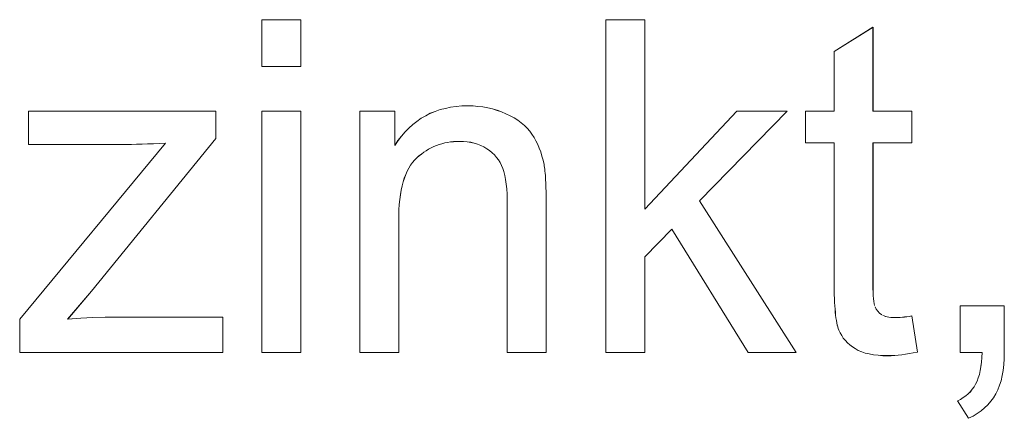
# Model space of a CAD drawing. Extents: x 229 to 926, y 37 to 878.
# Tile 71 of 194: x 319 to 326, y 804 to 807. Entities that reach past the tile are written whole.
import ezdxf

# ---------------------------------------------------------------- set-up
doc = ezdxf.new("R2010")
doc.units = 0
doc.layers.get('0').update_dxf_attribs({"lineweight": 13})
doc.layers.add('Beschriftung', color=7, linetype='Continuous', lineweight=25)
doc.layers.add('Beschriftung-A03ENJ5NI0', color=7, linetype='Continuous', lineweight=25)

# ---------------------------------------------------------------- blocks, each defined once
blk = doc.blocks.new('Referenz-A03ENJ5LI0', base_point=(255.7277, 65.704))
at = {"layer": 'Beschriftung', "color": 0, "lineweight": -2}
for p, q in [((320.7206, 806.709), (320.7206, 807.0615)), ((320.7206, 807.0615), (321.0127, 807.0615)), ((321.0127, 807.0615), (321.0127, 806.709)), ((323.3079, 804.5615), (323.3079, 807.0615)), ((323.3079, 807.0615), (323.6001, 807.0615)), ((323.6001, 807.0615), (323.6001, 805.6369)), ((325.0234, 806.8221), (325.3155, 807.0064)), ((325.3155, 807.0064), (325.3155, 806.3736)), ((325.0234, 806.3736), (325.0234, 806.8221)), ((321.0127, 806.709), (320.7206, 806.709)), ((322.0608, 806.3857), (322.1003, 806.395)), ((322.1003, 806.395), (322.1399, 806.4043)), ((322.1399, 806.4043), (322.1821, 806.409)), ((322.1821, 806.409), (322.2243, 806.4136)), ((322.2243, 806.4136), (322.2691, 806.4136)), ((322.2691, 806.4136), (322.3081, 806.4136)), ((322.3081, 806.4136), (322.3455, 806.4099)), ((322.3455, 806.4099), (322.3828, 806.4063)), ((322.3828, 806.4063), (322.4187, 806.399)), ((322.4187, 806.399), (322.4545, 806.3916)), ((322.4545, 806.3916), (322.4887, 806.3805)), ((318.9654, 806.1239), (318.9654, 806.3736)), ((318.9654, 806.3736), (320.3736, 806.3736)), ((320.3736, 806.3736), (320.3736, 806.1695)), ((320.7206, 804.5615), (320.7206, 806.3736)), ((320.7206, 806.3736), (321.0127, 806.3736)), ((321.0127, 806.3736), (321.0127, 804.5615)), ((321.4574, 804.5615), (321.4574, 806.3736)), ((321.4574, 806.3736), (321.7205, 806.3736)), ((321.7205, 806.3736), (321.7205, 806.1161)), ((321.8867, 806.2974), (321.9183, 806.3206)), ((321.9183, 806.3206), (321.9526, 806.3393)), ((321.9526, 806.3393), (321.9869, 806.3578)), ((321.9869, 806.3578), (322.0238, 806.3717)), ((322.0238, 806.3717), (322.0608, 806.3857)), ((322.4887, 806.3805), (322.523, 806.3695)), ((322.523, 806.3695), (322.5557, 806.3548)), ((322.5557, 806.3548), (322.5883, 806.3401)), ((322.5883, 806.3401), (322.6168, 806.3231)), ((322.6168, 806.3231), (322.6453, 806.3061)), ((323.6001, 805.6369), (324.2929, 806.3736)), ((324.6713, 806.3736), (324.0119, 805.7002)), ((324.2929, 806.3736), (324.6713, 806.3736)), ((324.8074, 806.1354), (324.8074, 806.3736)), ((324.8074, 806.3736), (325.0234, 806.3736)), ((325.3155, 806.3736), (325.6077, 806.3736)), ((325.6077, 806.3736), (325.6077, 806.1354)), ((321.797, 806.2183), (321.826, 806.2462)), ((321.826, 806.2462), (321.8551, 806.2741)), ((321.8551, 806.2741), (321.8867, 806.2974)), ((322.6453, 806.3061), (322.6699, 806.2868)), ((322.6699, 806.2868), (322.6943, 806.2675)), ((322.6943, 806.2675), (322.7146, 806.2459)), ((322.7146, 806.2459), (322.735, 806.2243)), ((320.3736, 806.1695), (319.4398, 805.0212)), ((321.7442, 806.1532), (321.7706, 806.1858)), ((321.7706, 806.1858), (321.797, 806.2183)), ((322.735, 806.2243), (322.7512, 806.2004)), ((322.7512, 806.2004), (322.7675, 806.1765)), ((322.7675, 806.1765), (322.7813, 806.1504)), ((318.9, 804.8109), (319.9957, 806.1335)), ((319.6668, 806.1239), (318.9654, 806.1239)), ((319.7025, 806.1239), (319.6668, 806.1239)), ((319.7409, 806.1245), (319.7025, 806.1239)), ((319.7792, 806.1252), (319.7409, 806.1245)), ((319.8203, 806.1264), (319.7792, 806.1252)), ((319.8613, 806.1276), (319.8203, 806.1264)), ((319.9052, 806.1294), (319.8613, 806.1276)), ((319.9491, 806.1311), (319.9052, 806.1294)), ((319.9957, 806.1335), (319.9491, 806.1311)), ((321.7205, 806.1161), (321.7442, 806.1532)), ((321.994, 806.0983), (321.9746, 806.0885)), ((322.0133, 806.1079), (321.994, 806.0983)), ((322.0335, 806.1157), (322.0133, 806.1079)), ((322.0535, 806.1235), (322.0335, 806.1157)), ((322.0745, 806.1294), (322.0535, 806.1235)), ((322.0955, 806.1352), (322.0745, 806.1294)), ((322.1173, 806.1391), (322.0955, 806.1352)), ((322.1389, 806.143), (322.1173, 806.1391)), ((322.1615, 806.1449), (322.1389, 806.143)), ((322.184, 806.1469), (322.1615, 806.1449)), ((322.2074, 806.1469), (322.184, 806.1469)), ((322.2367, 806.1469), (322.2074, 806.1469)), ((322.264, 806.1434), (322.2367, 806.1469)), ((322.2913, 806.1399), (322.264, 806.1434)), ((322.3167, 806.133), (322.2913, 806.1399)), ((322.3422, 806.1261), (322.3167, 806.133)), ((322.3659, 806.1157), (322.3422, 806.1261)), ((322.3894, 806.1053), (322.3659, 806.1157)), ((322.4112, 806.0915), (322.3894, 806.1053)), ((322.7813, 806.1504), (322.795, 806.1243)), ((322.795, 806.1243), (322.8064, 806.096)), ((322.8064, 806.096), (322.8178, 806.0677)), ((325.0234, 806.1354), (324.8074, 806.1354)), ((325.0234, 805.0918), (325.0234, 806.1354)), ((325.6077, 806.1354), (325.3155, 806.1354)), ((325.3155, 806.1354), (325.3155, 805.0739)), ((321.8851, 806.0224), (321.8681, 806.0069)), ((321.9021, 806.038), (321.8851, 806.0224)), ((321.9198, 806.0515), (321.9021, 806.038)), ((321.9376, 806.0651), (321.9198, 806.0515)), ((321.9561, 806.0769), (321.9376, 806.0651)), ((321.9746, 806.0885), (321.9561, 806.0769)), ((322.4328, 806.0776), (322.4112, 806.0915)), ((322.4513, 806.0614), (322.4328, 806.0776)), ((322.4697, 806.0451), (322.4513, 806.0614)), ((322.4848, 806.0267), (322.4697, 806.0451)), ((322.4999, 806.0081), (322.4848, 806.0267)), ((322.8178, 806.0677), (322.8267, 806.037)), ((322.8267, 806.037), (322.8356, 806.0064)), ((321.8385, 805.9688), (321.8258, 805.9462)), ((321.8534, 805.9878), (321.8385, 805.9688)), ((321.8681, 806.0069), (321.8534, 805.9878)), ((322.5117, 805.9873), (322.4999, 806.0081)), ((322.5236, 805.9664), (322.5117, 805.9873)), ((322.5321, 805.9431), (322.5236, 805.9664)), ((322.8356, 806.0064), (322.8421, 805.9736)), ((322.8421, 805.9736), (322.8441, 805.9629)), ((322.8441, 805.9629), (322.8459, 805.9503)), ((322.8459, 805.9503), (322.8477, 805.9376)), ((321.8025, 805.8977), (321.7919, 805.8717)), ((321.8131, 805.9237), (321.8025, 805.8977)), ((321.8258, 805.9462), (321.8131, 805.9237)), ((322.5405, 805.9199), (322.5321, 805.9431)), ((322.547, 805.8908), (322.5405, 805.9199)), ((322.5534, 805.8617), (322.547, 805.8908)), ((322.8477, 805.9376), (322.8492, 805.9229)), ((322.8492, 805.9229), (322.8507, 805.9083)), ((322.8507, 805.9083), (322.8521, 805.8917)), ((322.8521, 805.8917), (322.8533, 805.875)), ((322.8533, 805.875), (322.8543, 805.8563)), ((321.775, 805.8126), (321.7686, 805.7796)), ((321.7834, 805.8421), (321.775, 805.8126)), ((321.7919, 805.8717), (321.7834, 805.8421)), ((322.5576, 805.8266), (322.5534, 805.8617)), ((322.5619, 805.7915), (322.5576, 805.8266)), ((322.8543, 805.8563), (322.8553, 805.8377)), ((322.8553, 805.8377), (322.856, 805.8171)), ((322.856, 805.8171), (322.8568, 805.7964)), ((321.7622, 805.7467), (321.758, 805.7101)), ((321.7686, 805.7796), (321.7622, 805.7467)), ((322.564, 805.7506), (322.5619, 805.7915)), ((322.5661, 805.7096), (322.564, 805.7506)), ((322.8568, 805.7964), (322.8574, 805.7737)), ((322.8574, 805.7737), (322.8578, 805.7511)), ((322.8578, 805.7511), (322.8581, 805.7265)), ((322.8581, 805.7265), (322.8584, 805.7018)), ((321.7538, 805.6736), (321.7517, 805.6337)), ((321.758, 805.7101), (321.7538, 805.6736)), ((322.5661, 805.6627), (322.5661, 805.7096)), ((322.5661, 804.5615), (322.5661, 805.6627)), ((322.8584, 805.7018), (322.8584, 805.6751)), ((322.8584, 805.6751), (322.8584, 804.5615)), ((324.0119, 805.7002), (324.7384, 804.5615)), ((321.7517, 805.6337), (321.7495, 805.5937)), ((321.7495, 805.5937), (321.7495, 805.5502)), ((321.7495, 805.5502), (321.7495, 804.5615)), ((323.8041, 805.488), (323.6001, 805.2796)), ((324.3776, 804.5615), (323.8041, 805.488)), ((323.6001, 805.2796), (323.6001, 804.5615)), ((325.0234, 805.0572), (325.0234, 805.0918)), ((325.3155, 805.0739), (325.3155, 805.0409)), ((319.4398, 805.0212), (319.2606, 804.8111)), ((325.0239, 805.0256), (325.0234, 805.0572)), ((325.0244, 804.994), (325.0239, 805.0256)), ((325.0256, 804.9654), (325.0244, 804.994)), ((325.3155, 805.0409), (325.3165, 805.0139)), ((325.3165, 805.0139), (325.3175, 804.9869)), ((325.3175, 804.9869), (325.3193, 804.9657)), ((325.0267, 804.9367), (325.0256, 804.9654)), ((325.0283, 804.911), (325.0267, 804.9367)), ((325.0301, 804.8854), (325.0283, 804.911)), ((325.3193, 804.9657), (325.3212, 804.9445)), ((325.3212, 804.9445), (325.3241, 804.9292)), ((325.3241, 804.9292), (325.327, 804.914)), ((325.0322, 804.8628), (325.0301, 804.8854)), ((325.0345, 804.8401), (325.0322, 804.8628)), ((325.0373, 804.8203), (325.0345, 804.8401)), ((325.3309, 804.9046), (325.3385, 804.8858)), ((325.3385, 804.8858), (325.351, 804.8708)), ((325.351, 804.8708), (325.3635, 804.8559)), ((325.3635, 804.8559), (325.3809, 804.8448)), ((325.3895, 804.8392), (325.4002, 804.835)), ((325.9706, 804.5615), (325.9706, 804.9102)), ((325.9706, 804.9102), (326.3027, 804.9102)), ((326.3027, 804.9102), (326.3027, 804.5615)), ((318.9, 804.5615), (318.9, 804.8109)), ((319.2606, 804.8111), (319.3588, 804.8188)), ((319.3588, 804.8188), (319.4509, 804.8225)), ((319.4509, 804.8225), (319.5431, 804.8263)), ((319.5431, 804.8263), (319.6291, 804.8263)), ((319.6291, 804.8263), (320.4262, 804.8263)), ((320.4262, 804.8263), (320.4262, 804.5615)), ((325.0401, 804.8006), (325.0373, 804.8203)), ((325.0435, 804.7838), (325.0401, 804.8006)), ((325.0467, 804.7672), (325.0435, 804.7838)), ((325.0506, 804.7534), (325.0467, 804.7672)), ((325.4002, 804.835), (325.4107, 804.8308)), ((325.4107, 804.8308), (325.4231, 804.8281)), ((325.4231, 804.8281), (325.4355, 804.8253)), ((325.4355, 804.8253), (325.4498, 804.8239)), ((325.4498, 804.8239), (325.464, 804.8225)), ((325.464, 804.8225), (325.4802, 804.8225)), ((325.4802, 804.8225), (325.4923, 804.8225)), ((325.4923, 804.8225), (325.5063, 804.8233)), ((325.5063, 804.8233), (325.5203, 804.8241)), ((325.5203, 804.8241), (325.5363, 804.8257)), ((325.5363, 804.8257), (325.5522, 804.8273)), ((325.5522, 804.8273), (325.57, 804.8296)), ((325.57, 804.8296), (325.5879, 804.832)), ((325.5879, 804.832), (325.6077, 804.8351)), ((325.6077, 804.8351), (325.6494, 804.5639)), ((325.0545, 804.7396), (325.0506, 804.7534)), ((325.0591, 804.7289), (325.0545, 804.7396)), ((325.068, 804.7073), (325.0591, 804.7289)), ((325.0802, 804.6878), (325.068, 804.7073)), ((325.0923, 804.6683), (325.0802, 804.6878)), ((325.1077, 804.6509), (325.0923, 804.6683)), ((325.1231, 804.6336), (325.1077, 804.6509)), ((325.1417, 804.6182), (325.1231, 804.6336)), ((325.1604, 804.6029), (325.1417, 804.6182)), ((320.4262, 804.5615), (318.9, 804.5615)), ((321.0127, 804.5615), (320.7206, 804.5615)), ((321.7495, 804.5615), (321.4574, 804.5615)), ((322.8584, 804.5615), (322.5661, 804.5615)), ((323.6001, 804.5615), (323.3079, 804.5615)), ((324.7384, 804.5615), (324.3776, 804.5615)), ((325.1823, 804.5897), (325.1604, 804.6029)), ((325.2042, 804.5764), (325.1823, 804.5897)), ((325.2306, 804.5665), (325.2042, 804.5764)), ((325.257, 804.5565), (325.2306, 804.5665)), ((325.2878, 804.5499), (325.257, 804.5565)), ((325.3186, 804.5434), (325.2878, 804.5499)), ((325.3538, 804.5401), (325.3186, 804.5434)), ((325.5327, 804.5435), (325.5051, 804.5401)), ((325.5603, 804.5469), (325.5327, 804.5435)), ((325.5894, 804.552), (325.5603, 804.5469)), ((325.6186, 804.5571), (325.5894, 804.552)), ((325.6494, 804.5639), (325.6186, 804.5571)), ((326.1359, 804.5615), (325.9706, 804.5615)), ((326.1347, 804.5227), (326.1359, 804.5615)), ((326.3027, 804.5615), (326.3027, 804.5132)), ((325.3891, 804.5367), (325.3538, 804.5401)), ((325.4289, 804.5367), (325.3891, 804.5367)), ((325.4531, 804.5367), (325.4289, 804.5367)), ((325.4791, 804.5385), (325.4531, 804.5367)), ((325.5051, 804.5401), (325.4791, 804.5385)), ((326.1274, 804.454), (326.131, 804.4882)), ((326.131, 804.4882), (326.1347, 804.5227)), ((326.2987, 804.4696), (326.2946, 804.426)), ((326.3027, 804.5132), (326.2987, 804.4696)), ((326.1066, 804.3691), (326.1151, 804.3944)), ((326.1151, 804.3944), (326.1212, 804.4242)), ((326.1212, 804.4242), (326.1274, 804.454)), ((326.2946, 804.426), (326.2865, 804.387)), ((326.0763, 804.3024), (326.0872, 804.3231)), ((326.0872, 804.3231), (326.098, 804.3438)), ((326.098, 804.3438), (326.1066, 804.3691)), ((326.2785, 804.348), (326.2663, 804.3137)), ((326.2865, 804.387), (326.2785, 804.348)), ((326.0141, 804.2346), (326.0311, 804.2503)), ((326.0311, 804.2503), (326.0482, 804.266)), ((326.0482, 804.266), (326.0622, 804.2841)), ((326.0622, 804.2841), (326.0763, 804.3024)), ((326.2379, 804.2497), (326.2218, 804.2201)), ((326.2542, 804.2794), (326.2379, 804.2497)), ((326.2663, 804.3137), (326.2542, 804.2794)), ((325.9507, 804.1976), (325.9738, 804.2082)), ((326.0324, 804.066), (325.9507, 804.1976)), ((325.9738, 804.2082), (325.994, 804.2214)), ((325.994, 804.2214), (326.0141, 804.2346)), ((326.2008, 804.1937), (326.1799, 804.1674)), ((326.2218, 804.2201), (326.2008, 804.1937)), ((326.098, 804.1019), (326.0676, 804.0823)), ((326.1284, 804.1214), (326.098, 804.1019)), ((326.1542, 804.1444), (326.1284, 804.1214)), ((326.1799, 804.1674), (326.1542, 804.1444)), ((326.0676, 804.0823), (326.0324, 804.066))]:
    blk.add_line(p, q, dxfattribs=at)
blk = doc.blocks.new('Referenz-A03ENJ62I0', base_point=(255.7277, 65.7055))
at = {"layer": 'Beschriftung-A03ENJ5NI0', "color": 0, "lineweight": -2}
for p, q in [((320.7207, 806.7088), (320.7207, 807.0613)), ((320.7207, 807.0613), (321.0129, 807.0613)), ((321.0129, 807.0613), (321.0129, 806.7088)), ((323.308, 804.5613), (323.308, 807.0613)), ((323.308, 807.0613), (323.6002, 807.0613)), ((323.6002, 807.0613), (323.6002, 805.6367)), ((325.0235, 806.8219), (325.3156, 807.0062)), ((325.3156, 807.0062), (325.3156, 806.3734)), ((325.0235, 806.3734), (325.0235, 806.8219)), ((321.0129, 806.7088), (320.7207, 806.7088)), ((322.0609, 806.3855), (322.1004, 806.3948)), ((322.1004, 806.3948), (322.1401, 806.4041)), ((322.1401, 806.4041), (322.1822, 806.4088)), ((322.1822, 806.4088), (322.2244, 806.4134)), ((322.2244, 806.4134), (322.2693, 806.4134)), ((322.2693, 806.4134), (322.3083, 806.4134)), ((322.3083, 806.4134), (322.3457, 806.4098)), ((322.3457, 806.4098), (322.383, 806.4061)), ((322.383, 806.4061), (322.4189, 806.3988)), ((322.4189, 806.3988), (322.4546, 806.3914)), ((322.4546, 806.3914), (322.4888, 806.3803)), ((318.9655, 806.1238), (318.9655, 806.3734)), ((318.9655, 806.3734), (320.3737, 806.3734)), ((320.3737, 806.3734), (320.3737, 806.1693)), ((320.7207, 804.5613), (320.7207, 806.3734)), ((320.7207, 806.3734), (321.0129, 806.3734)), ((321.0129, 806.3734), (321.0129, 804.5613)), ((321.4575, 804.5613), (321.4575, 806.3734)), ((321.4575, 806.3734), (321.7206, 806.3734)), ((321.7206, 806.3734), (321.7206, 806.1159)), ((321.8868, 806.2972), (321.9184, 806.3205)), ((321.9184, 806.3205), (321.9527, 806.3391)), ((321.9527, 806.3391), (321.987, 806.3576)), ((321.987, 806.3576), (322.024, 806.3716)), ((322.024, 806.3716), (322.0609, 806.3855)), ((322.4888, 806.3803), (322.5231, 806.3694)), ((322.5231, 806.3694), (322.5558, 806.3546)), ((322.5558, 806.3546), (322.5884, 806.3399)), ((322.5884, 806.3399), (322.617, 806.3229)), ((322.617, 806.3229), (322.6455, 806.3059)), ((323.6002, 805.6367), (324.293, 806.3734)), ((324.6714, 806.3734), (324.0121, 805.7)), ((324.293, 806.3734), (324.6714, 806.3734)), ((324.8075, 806.1352), (324.8075, 806.3734)), ((324.8075, 806.3734), (325.0235, 806.3734)), ((325.3156, 806.3734), (325.6078, 806.3734)), ((325.6078, 806.3734), (325.6078, 806.1352)), ((321.7971, 806.2182), (321.8262, 806.2461)), ((321.8262, 806.2461), (321.8552, 806.274)), ((321.8552, 806.274), (321.8868, 806.2972)), ((322.6455, 806.3059), (322.67, 806.2866)), ((322.67, 806.2866), (322.6944, 806.2673)), ((322.6944, 806.2673), (322.7148, 806.2457)), ((322.7148, 806.2457), (322.7351, 806.2242)), ((320.3737, 806.1693), (319.44, 805.021)), ((321.7444, 806.1531), (321.7707, 806.1856)), ((321.7707, 806.1856), (321.7971, 806.2182)), ((322.7351, 806.2242), (322.7514, 806.2002)), ((322.7514, 806.2002), (322.7676, 806.1764)), ((322.7676, 806.1764), (322.7814, 806.1502)), ((318.9001, 804.8108), (319.9958, 806.1333)), ((319.6669, 806.1238), (318.9655, 806.1238)), ((319.7026, 806.1238), (319.6669, 806.1238)), ((319.741, 806.1244), (319.7026, 806.1238)), ((319.7793, 806.125), (319.741, 806.1244)), ((319.8204, 806.1262), (319.7793, 806.125)), ((319.8615, 806.1274), (319.8204, 806.1262)), ((319.9054, 806.1292), (319.8615, 806.1274)), ((319.9492, 806.131), (319.9054, 806.1292)), ((319.9958, 806.1333), (319.9492, 806.131)), ((321.7206, 806.1159), (321.7444, 806.1531)), ((321.9941, 806.0981), (321.9748, 806.0884)), ((322.0135, 806.1078), (321.9941, 806.0981)), ((322.0337, 806.1156), (322.0135, 806.1078)), ((322.0537, 806.1233), (322.0337, 806.1156)), ((322.0747, 806.1292), (322.0537, 806.1233)), ((322.0956, 806.135), (322.0747, 806.1292)), ((322.1174, 806.1389), (322.0956, 806.135)), ((322.1391, 806.1428), (322.1174, 806.1389)), ((322.1616, 806.1448), (322.1391, 806.1428)), ((322.1842, 806.1467), (322.1616, 806.1448)), ((322.2076, 806.1467), (322.1842, 806.1467)), ((322.2368, 806.1467), (322.2076, 806.1467)), ((322.2641, 806.1432), (322.2368, 806.1467)), ((322.2914, 806.1397), (322.2641, 806.1432)), ((322.3169, 806.1328), (322.2914, 806.1397)), ((322.3424, 806.1259), (322.3169, 806.1328)), ((322.366, 806.1155), (322.3424, 806.1259)), ((322.3896, 806.1051), (322.366, 806.1155)), ((322.4113, 806.0913), (322.3896, 806.1051)), ((322.7814, 806.1502), (322.7951, 806.1241)), ((322.7951, 806.1241), (322.8066, 806.0958)), ((322.8066, 806.0958), (322.8179, 806.0675)), ((325.0235, 806.1352), (324.8075, 806.1352)), ((325.0235, 805.0916), (325.0235, 806.1352)), ((325.6078, 806.1352), (325.3156, 806.1352)), ((325.3156, 806.1352), (325.3156, 805.0737)), ((321.8852, 806.0223), (321.8683, 806.0067)), ((321.9022, 806.0378), (321.8852, 806.0223)), ((321.92, 806.0514), (321.9022, 806.0378)), ((321.9377, 806.065), (321.92, 806.0514)), ((321.9562, 806.0767), (321.9377, 806.065)), ((321.9748, 806.0884), (321.9562, 806.0767)), ((322.433, 806.0774), (322.4113, 806.0913)), ((322.4515, 806.0613), (322.433, 806.0774)), ((322.4698, 806.045), (322.4515, 806.0613)), ((322.4849, 806.0265), (322.4698, 806.045)), ((322.5, 806.008), (322.4849, 806.0265)), ((322.8179, 806.0675), (322.8269, 806.0368)), ((322.8269, 806.0368), (322.8357, 806.0063)), ((321.8387, 805.9686), (321.8259, 805.946)), ((321.8535, 805.9876), (321.8387, 805.9686)), ((321.8683, 806.0067), (321.8535, 805.9876)), ((322.5118, 805.9871), (322.5, 806.008)), ((322.5237, 805.9662), (322.5118, 805.9871)), ((322.5323, 805.9429), (322.5237, 805.9662)), ((322.8357, 806.0063), (322.8423, 805.9734)), ((322.8423, 805.9734), (322.8443, 805.9627)), ((322.8443, 805.9627), (322.846, 805.9501)), ((322.846, 805.9501), (322.8478, 805.9374)), ((321.8027, 805.8976), (321.792, 805.8715)), ((321.8132, 805.9236), (321.8027, 805.8976)), ((321.8259, 805.946), (321.8132, 805.9236)), ((322.5407, 805.9198), (322.5323, 805.9429)), ((322.5471, 805.8906), (322.5407, 805.9198)), ((322.5535, 805.8615), (322.5471, 805.8906)), ((322.8478, 805.9374), (322.8493, 805.9228)), ((322.8493, 805.9228), (322.8509, 805.9081)), ((322.8509, 805.9081), (322.8522, 805.8915)), ((322.8522, 805.8915), (322.8534, 805.8748)), ((322.8534, 805.8748), (322.8544, 805.8562)), ((321.7751, 805.8125), (321.7688, 805.7794)), ((321.7835, 805.842), (321.7751, 805.8125)), ((321.792, 805.8715), (321.7835, 805.842)), ((322.5578, 805.8264), (322.5535, 805.8615)), ((322.5621, 805.7913), (322.5578, 805.8264)), ((322.8544, 805.8562), (322.8554, 805.8375)), ((322.8554, 805.8375), (322.8562, 805.8169)), ((322.8562, 805.8169), (322.857, 805.7962)), ((321.7624, 805.7465), (321.7582, 805.7099)), ((321.7688, 805.7794), (321.7624, 805.7465)), ((322.5641, 805.7504), (322.5621, 805.7913)), ((322.5663, 805.7094), (322.5641, 805.7504)), ((322.857, 805.7962), (322.8575, 805.7735)), ((322.8575, 805.7735), (322.8579, 805.7509)), ((322.8579, 805.7509), (322.8583, 805.7263)), ((322.8583, 805.7263), (322.8585, 805.7016)), ((321.7539, 805.6734), (321.7518, 805.6335)), ((321.7582, 805.7099), (321.7539, 805.6734)), ((322.5663, 805.6625), (322.5663, 805.7094)), ((322.5663, 804.5613), (322.5663, 805.6625)), ((322.8585, 805.7016), (322.8585, 805.675)), ((322.8585, 805.675), (322.8585, 804.5613)), ((324.0121, 805.7), (324.7386, 804.5613)), ((321.7518, 805.6335), (321.7497, 805.5935)), ((321.7497, 805.5935), (321.7497, 805.55)), ((321.7497, 805.55), (321.7497, 804.5613)), ((323.8042, 805.4878), (323.6002, 805.2795)), ((324.3778, 804.5613), (323.8042, 805.4878)), ((323.6002, 805.2795), (323.6002, 804.5613)), ((325.0235, 805.057), (325.0235, 805.0916)), ((325.3156, 805.0737), (325.3156, 805.0407)), ((319.44, 805.021), (319.2607, 804.811)), ((325.024, 805.0254), (325.0235, 805.057)), ((325.0246, 804.9938), (325.024, 805.0254)), ((325.0257, 804.9652), (325.0246, 804.9938)), ((325.3156, 805.0407), (325.3166, 805.0137)), ((325.3166, 805.0137), (325.3176, 804.9867)), ((325.3176, 804.9867), (325.3194, 804.9655)), ((325.0268, 804.9366), (325.0257, 804.9652)), ((325.0285, 804.9109), (325.0268, 804.9366)), ((325.0302, 804.8852), (325.0285, 804.9109)), ((325.3194, 804.9655), (325.3214, 804.9444)), ((325.3214, 804.9444), (325.3243, 804.9291)), ((325.3243, 804.9291), (325.3272, 804.9138)), ((325.0324, 804.8626), (325.0302, 804.8852)), ((325.0346, 804.8399), (325.0324, 804.8626)), ((325.0374, 804.8202), (325.0346, 804.8399)), ((325.331, 804.9044), (325.3387, 804.8857)), ((325.3387, 804.8857), (325.3512, 804.8706)), ((325.3512, 804.8706), (325.3637, 804.8557)), ((325.3637, 804.8557), (325.3811, 804.8446)), ((325.3897, 804.839), (325.4003, 804.8348)), ((325.9707, 804.5613), (325.9707, 804.91)), ((325.9707, 804.91), (326.3028, 804.91)), ((326.3028, 804.91), (326.3028, 804.5613)), ((318.9001, 804.5613), (318.9001, 804.8108)), ((319.2607, 804.811), (319.359, 804.8186)), ((319.359, 804.8186), (319.4511, 804.8223)), ((319.4511, 804.8223), (319.5432, 804.8262)), ((319.5432, 804.8262), (319.6293, 804.8262)), ((319.6293, 804.8262), (320.4264, 804.8262)), ((320.4264, 804.8262), (320.4264, 804.5613)), ((325.0402, 804.8005), (325.0374, 804.8202)), ((325.0436, 804.7837), (325.0402, 804.8005)), ((325.0468, 804.767), (325.0436, 804.7837)), ((325.0508, 804.7532), (325.0468, 804.767)), ((325.4003, 804.8348), (325.4109, 804.8307)), ((325.4109, 804.8307), (325.4232, 804.8279)), ((325.4232, 804.8279), (325.4356, 804.8252)), ((325.4356, 804.8252), (325.4499, 804.8238)), ((325.4499, 804.8238), (325.4641, 804.8223)), ((325.4641, 804.8223), (325.4803, 804.8223)), ((325.4803, 804.8223), (325.4925, 804.8223)), ((325.4925, 804.8223), (325.5064, 804.8231)), ((325.5064, 804.8231), (325.5204, 804.824)), ((325.5204, 804.824), (325.5364, 804.8255)), ((325.5364, 804.8255), (325.5523, 804.8271)), ((325.5523, 804.8271), (325.5702, 804.8294)), ((325.5702, 804.8294), (325.588, 804.8318)), ((325.588, 804.8318), (325.6078, 804.8349)), ((325.6078, 804.8349), (325.6496, 804.5638)), ((325.0547, 804.7395), (325.0508, 804.7532)), ((325.0592, 804.7287), (325.0547, 804.7395)), ((325.0681, 804.7071), (325.0592, 804.7287)), ((325.0803, 804.6877), (325.0681, 804.7071)), ((325.0924, 804.6681), (325.0803, 804.6877)), ((325.1078, 804.6507), (325.0924, 804.6681)), ((325.1233, 804.6334), (325.1078, 804.6507)), ((325.1419, 804.618), (325.1233, 804.6334)), ((325.1606, 804.6028), (325.1419, 804.618)), ((320.4264, 804.5613), (318.9001, 804.5613)), ((321.0129, 804.5613), (320.7207, 804.5613)), ((321.7497, 804.5613), (321.4575, 804.5613)), ((322.8585, 804.5613), (322.5663, 804.5613)), ((323.6002, 804.5613), (323.308, 804.5613)), ((324.7386, 804.5613), (324.3778, 804.5613)), ((325.1824, 804.5895), (325.1606, 804.6028)), ((325.2043, 804.5763), (325.1824, 804.5895)), ((325.2307, 804.5663), (325.2043, 804.5763)), ((325.2571, 804.5564), (325.2307, 804.5663)), ((325.2879, 804.5497), (325.2571, 804.5564)), ((325.3188, 804.5432), (325.2879, 804.5497)), ((325.354, 804.5399), (325.3188, 804.5432)), ((325.5328, 804.5434), (325.5053, 804.54)), ((325.5604, 804.5467), (325.5328, 804.5434)), ((325.5896, 804.5519), (325.5604, 804.5467)), ((325.6187, 804.5569), (325.5896, 804.5519)), ((325.6496, 804.5638), (325.6187, 804.5569)), ((326.136, 804.5613), (325.9707, 804.5613)), ((326.1348, 804.5225), (326.136, 804.5613)), ((326.3028, 804.5613), (326.3028, 804.513)), ((325.3893, 804.5365), (325.354, 804.5399)), ((325.429, 804.5365), (325.3893, 804.5365)), ((325.4533, 804.5365), (325.429, 804.5365)), ((325.4792, 804.5383), (325.4533, 804.5365)), ((325.5053, 804.54), (325.4792, 804.5383)), ((326.1275, 804.4538), (326.1311, 804.4881)), ((326.1311, 804.4881), (326.1348, 804.5225)), ((326.2989, 804.4695), (326.2948, 804.4258)), ((326.3028, 804.513), (326.2989, 804.4695)), ((326.1067, 804.3689), (326.1153, 804.3942)), ((326.1153, 804.3942), (326.1214, 804.424)), ((326.1214, 804.424), (326.1275, 804.4538)), ((326.2948, 804.4258), (326.2867, 804.3869)), ((326.0764, 804.3022), (326.0873, 804.323)), ((326.0873, 804.323), (326.0982, 804.3437)), ((326.0982, 804.3437), (326.1067, 804.3689)), ((326.2786, 804.3479), (326.2664, 804.3136)), ((326.2867, 804.3869), (326.2786, 804.3479)), ((326.0142, 804.2344), (326.0312, 804.2502)), ((326.0312, 804.2502), (326.0483, 804.2658)), ((326.0483, 804.2658), (326.0623, 804.284)), ((326.0623, 804.284), (326.0764, 804.3022)), ((326.2381, 804.2496), (326.222, 804.2199)), ((326.2544, 804.2792), (326.2381, 804.2496)), ((326.2664, 804.3136), (326.2544, 804.2792)), ((325.9508, 804.1974), (325.974, 804.208)), ((326.0325, 804.0658), (325.9508, 804.1974)), ((325.974, 804.208), (325.9941, 804.2212)), ((325.9941, 804.2212), (326.0142, 804.2344)), ((326.201, 804.1935), (326.18, 804.1672)), ((326.222, 804.2199), (326.201, 804.1935)), ((326.0982, 804.1017), (326.0677, 804.0821)), ((326.1286, 804.1213), (326.0982, 804.1017)), ((326.1543, 804.1443), (326.1286, 804.1213)), ((326.18, 804.1672), (326.1543, 804.1443)), ((326.0677, 804.0821), (326.0325, 804.0658))]:
    blk.add_line(p, q, dxfattribs=at)

msp = doc.modelspace()

# ---------------------------------------------------------------- block references
at = {"color": 251, "lineweight": 13, "ltscale": 0.13, "true_color": 0x606060}
for name, p in [('Referenz-A03ENJ5LI0', (255.7277, 65.704)), ('Referenz-A03ENJ62I0', (255.7277, 65.7055))]:
    msp.add_blockref(name, p, dxfattribs=at)

doc.saveas('drawing.dxf')
